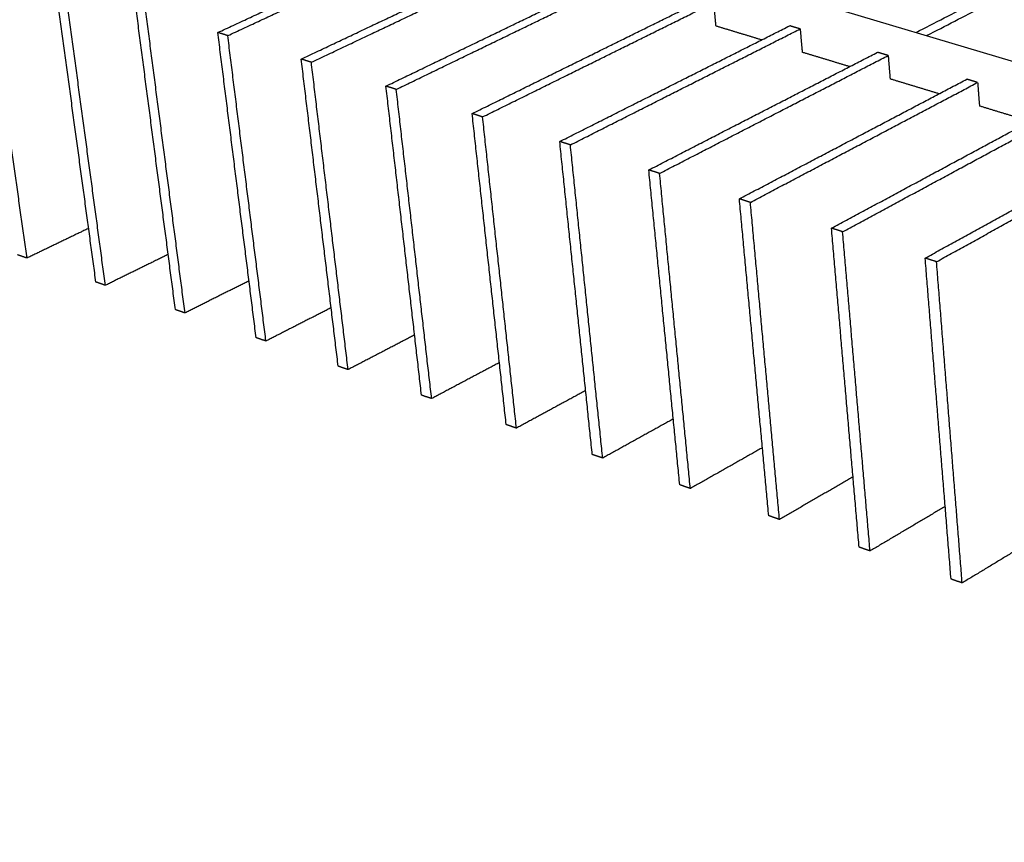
# Model space of a CAD drawing. Header units: millimetres. Extents: x 2538 to 24562, y 4449 to 23795.
# Tile 97 of 256: x 5987 to 6380, y 22287 to 22615. Entities that reach past the tile are written whole.
import ezdxf
from ezdxf import colors
from ezdxf.entities.mleader import LeaderData, LeaderLine
from ezdxf.math import Vec2, Vec3

# ---------------------------------------------------------------- set-up
doc = ezdxf.new("R2010")
doc.units = ezdxf.units.MM
doc.layers.add('HD021_Text', color=2, linetype='Continuous', lineweight=9)
doc.layers.add('Make2D$Visible$Curves', color=7, linetype='Continuous', true_color=0x000000)
doc.styles.add('Arial Narrow', font='ARIALN.TTF')

msp = doc.modelspace()

# ---------------------------------------------------------------- linework, layer by layer
at = {"layer": 'Make2D$Visible$Curves', "color": 7, "lineweight": -3}
msp.add_line((5987.88, 22716.26), (6761.84, 22485.07), dxfattribs=at)
for points, weights in [([(6171.45, 22794.23), (6537.87, 22696.36), (6974.32, 22579.78)], [620.811148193, 571.016069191, 521.220990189]), ([(6344.34, 22609.79), (6428.76, 22653.23), (6507.76, 22693.88)], [612.177939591, 633.229367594, 654.280795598]), ([(6348.57, 22608.52), (6432.93, 22652.05), (6511.86, 22692.77)], [611.586492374, 632.637967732, 653.689443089]), ([(6066.02, 22609.78), (6113.47, 22631.78), (6159.34, 22653.05)], [612.174956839, 622.658697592, 633.142438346]), ([(6069.98, 22608.52), (6117.41, 22630.56), (6163.26, 22651.87)], [611.58360433, 622.067345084, 632.551085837]), ([(5989.94, 22519.84), (5981.65, 22579.03), (5973.2, 22639.39)], [638.804514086, 632.585965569, 626.367417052]), ([(6099.27, 22599.17), (6146.53, 22621.53), (6192.21, 22643.14)], [607.247019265, 617.730760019, 628.214500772]), ([(6103.29, 22597.89), (6150.53, 22620.29), (6196.19, 22641.94)], [606.655666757, 617.13940751, 627.623148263]), ([(6133.05, 22588.4), (6180.12, 22611.12), (6225.59, 22633.08)], [602.319081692, 612.802822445, 623.286563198]), ([(6137.15, 22587.09), (6184.18, 22609.86), (6229.64, 22631.86)], [601.727729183, 612.211469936, 622.695210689]), ([(6017.42, 22510.29), (6009.35, 22569.79), (6001.11, 22630.48)], [634.467929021, 628.249380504, 622.030831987]), ([(6021.2, 22508.98), (6013.15, 22568.52), (6004.95, 22629.26)], [633.876576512, 627.658027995, 621.439479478]), ([(6049.11, 22499.28), (6041.29, 22559.15), (6033.31, 22620.21)], [629.539991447, 623.32144293, 617.102894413]), ([(6167.4, 22577.44), (6214.25, 22600.53), (6259.51, 22622.85)], [597.391144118, 607.874884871, 618.358625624]), ([(6171.56, 22576.11), (6218.38, 22599.25), (6263.62, 22621.61)], [596.799791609, 607.283532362, 617.767273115]), ([(6263.62, 22621.61), (6264.05, 22616.99), (6264.48, 22612.37)], [617.767273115, 618.233799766, 618.700326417]), ([(6052.94, 22497.95), (6045.15, 22557.86), (6037.21, 22618.97)], [628.948638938, 622.730090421, 616.511541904]), ([(6202.32, 22566.3), (6248.94, 22589.78), (6293.98, 22612.45)], [592.463206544, 602.946947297, 613.43068805]), ([(6282.78, 22606.82), (6273.61, 22609.6), (6264.48, 22612.37)], [616.074875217, 617.387629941, 618.700384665]), ([(6298.15, 22611.2), (6296.06, 22611.82), (6293.98, 22612.45)], [612.839335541, 613.135011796, 613.43068805]), ([(6069.98, 22608.52), (6068, 22609.15), (6066.02, 22609.78)], [611.58360433, 611.879280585, 612.174956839]), ([(6081.29, 22488.1), (6073.73, 22548.33), (6066.02, 22609.78)], [624.612053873, 618.393505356, 612.174956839]), ([(6085.19, 22486.75), (6077.66, 22547.02), (6069.98, 22608.52)], [624.020701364, 617.802152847, 611.58360433]), ([(6206.55, 22564.95), (6253.14, 22588.48), (6298.15, 22611.2)], [591.871854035, 602.355594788, 612.839335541]), ([(6298.15, 22611.2), (6298.56, 22606.55), (6298.96, 22601.9)], [612.839335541, 613.305862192, 613.772388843]), ([(6237.82, 22554.98), (6284.21, 22578.85), (6329, 22601.89)], [587.53526897, 598.019009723, 608.502750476]), ([(6242.12, 22553.6), (6288.48, 22577.52), (6333.24, 22600.61)], [586.943916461, 597.427657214, 607.911397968]), ([(6317.86, 22596.16), (6308.39, 22599.04), (6298.96, 22601.9)], [611.104303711, 612.438323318, 613.772342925]), ([(6333.24, 22600.61), (6331.12, 22601.25), (6329, 22601.89)], [607.911397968, 608.207074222, 608.502750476]), ([(6333.24, 22600.61), (6333.62, 22595.93), (6334, 22591.26)], [607.911397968, 608.377924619, 608.84445127]), ([(6103.29, 22597.89), (6101.28, 22598.53), (6099.27, 22599.17)], [606.655666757, 606.951343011, 607.247019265]), ([(6113.99, 22476.74), (6106.7, 22537.34), (6099.27, 22599.17)], [619.684116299, 613.465567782, 607.247019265]), ([(6117.95, 22475.37), (6110.7, 22536.01), (6103.29, 22597.89)], [619.09276379, 612.874215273, 606.655666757]), ([(6137.15, 22587.09), (6135.1, 22587.74), (6133.05, 22588.4)], [601.727729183, 602.023405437, 602.319081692]), ([(6147.21, 22465.2), (6140.21, 22526.17), (6133.05, 22588.4)], [614.756178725, 608.537630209, 602.319081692]), ([(6273.92, 22543.46), (6320.06, 22567.73), (6364.59, 22591.16)], [582.607331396, 593.091072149, 603.574812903]), ([(6278.3, 22542.06), (6324.4, 22566.38), (6368.9, 22589.86)], [582.015978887, 592.499719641, 602.983460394]), ([(6353.52, 22585.34), (6343.74, 22588.31), (6334, 22591.26)], [606.133732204, 607.489043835, 608.844355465]), ([(6368.9, 22589.86), (6366.74, 22590.51), (6364.59, 22591.16)], [602.983460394, 603.279136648, 603.574812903]), ([(6368.9, 22589.86), (6369.26, 22585.15), (6369.62, 22580.45)], [602.983460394, 603.449987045, 603.916513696]), ([(6151.24, 22463.8), (6144.26, 22524.82), (6137.15, 22587.09)], [614.164826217, 607.9462777, 601.727729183]), ([(6389.77, 22574.33), (6379.67, 22577.4), (6369.62, 22580.45)], [601.163123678, 602.539804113, 603.916484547]), ([(6171.56, 22576.11), (6169.48, 22576.78), (6167.4, 22577.44)], [596.799791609, 597.095467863, 597.391144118]), ([(6180.97, 22453.47), (6174.26, 22514.82), (6167.4, 22577.44)], [609.828241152, 603.609692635, 597.391144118]), ([(6310.64, 22531.75), (6356.51, 22556.43), (6400.77, 22580.25)], [577.679393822, 588.163134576, 598.646875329]), ([(6315.09, 22530.33), (6360.92, 22555.06), (6405.15, 22578.93)], [577.088041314, 587.571782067, 598.05552282]), ([(6185.06, 22452.05), (6178.38, 22513.44), (6171.56, 22576.11)], [609.236888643, 603.018340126, 596.799791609]), ([(6040.02, 22568.85), (6040.02, 22568.85), (6040.02, 22568.85)], [662.034623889, 662.034549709, 662.034475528]), ([(6347.99, 22519.83), (6393.58, 22544.94), (6437.55, 22569.16)], [572.751456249, 583.235197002, 593.718937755]), ([(6206.55, 22564.95), (6204.43, 22565.63), (6202.32, 22566.3)], [591.871854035, 592.16753029, 592.463206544]), ([(6215.28, 22441.55), (6208.87, 22503.28), (6202.32, 22566.3)], [604.900303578, 598.681755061, 592.463206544]), ([(6219.44, 22440.11), (6213.06, 22501.88), (6206.55, 22564.95)], [604.308951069, 598.090402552, 591.871854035]), ([(6352.52, 22518.39), (6398.07, 22543.54), (6442, 22567.81)], [572.16010374, 582.643844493, 593.127585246]), ([(6242.12, 22553.6), (6239.97, 22554.29), (6237.82, 22554.98)], [586.943916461, 587.239592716, 587.53526897]), ([(6250.16, 22429.44), (6244.05, 22491.55), (6237.82, 22554.98)], [599.972366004, 593.753817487, 587.53526897]), ([(6254.38, 22427.97), (6248.31, 22490.13), (6242.12, 22553.6)], [599.381013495, 593.162464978, 586.943916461]), ([(6278.3, 22542.06), (6276.11, 22542.76), (6273.92, 22543.46)], [582.015978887, 582.311655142, 582.607331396]), ([(6285.61, 22417.12), (6279.83, 22479.62), (6273.92, 22543.46)], [595.04442843, 588.825879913, 582.607331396]), ([(6289.9, 22415.63), (6284.16, 22478.18), (6278.3, 22542.06)], [594.453075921, 588.234527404, 582.015978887]), ([(6075.33, 22535.6), (6075.33, 22535.6), (6075.33, 22535.6)], [646.094459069, 646.094430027, 646.094400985]), ([(6014.52, 22531.7), (6002.28, 22525.79), (5989.94, 22519.84)], [644.27561461, 641.540064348, 638.804514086]), ([(6315.09, 22530.33), (6312.86, 22531.04), (6310.64, 22531.75)], [577.088041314, 577.383717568, 577.679393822]), ([(6321.65, 22404.6), (6316.2, 22467.5), (6310.64, 22531.75)], [590.116490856, 583.897942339, 577.679393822]), ([(6326.02, 22403.08), (6320.61, 22466.03), (6315.09, 22530.33)], [589.525138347, 583.306589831, 577.088041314]), ([(5989.94, 22519.84), (5988.08, 22520.48), (5986.22, 22521.13)], [638.804514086, 639.10019034, 639.395866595]), ([(6046.23, 22521.29), (6033.77, 22515.16), (6021.2, 22508.98)], [639.468985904, 636.672781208, 633.876576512]), ([(6352.52, 22518.39), (6350.25, 22519.11), (6347.99, 22519.83)], [572.16010374, 572.455779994, 572.751456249]), ([(6358.3, 22391.87), (6353.2, 22455.16), (6347.99, 22519.83)], [585.188553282, 578.970004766, 572.751456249]), ([(6362.74, 22390.33), (6357.68, 22453.67), (6352.52, 22518.39)], [584.597200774, 578.378652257, 572.16010374]), ([(6141.44, 22515.48), (6141.44, 22515.48), (6141.43, 22515.48)], [636.818650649, 636.818582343, 636.818514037]), ([(6021.2, 22508.98), (6019.31, 22509.64), (6017.42, 22510.29)], [633.876576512, 634.172252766, 634.467929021]), ([(6078.45, 22510.73), (6065.76, 22504.37), (6052.94, 22497.95)], [634.667862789, 631.808250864, 628.948638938]), ([(6052.94, 22497.95), (6051.02, 22498.62), (6049.11, 22499.28)], [628.948638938, 629.244315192, 629.539991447]), ([(6111.19, 22500.03), (6098.25, 22493.42), (6085.19, 22486.75)], [629.872289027, 626.946495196, 624.020701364]), ([(6085.19, 22486.75), (6083.24, 22487.43), (6081.29, 22488.1)], [624.020701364, 624.316377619, 624.612053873]), ([(6144.46, 22489.18), (6131.27, 22482.31), (6117.95, 22475.37)], [625.083283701, 622.088023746, 619.09276379]), ([(6244.75, 22484.44), (6244.75, 22484.44), (6244.75, 22484.44)], [623.015778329, 623.015731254, 623.01568418]), ([(6117.95, 22475.37), (6115.97, 22476.05), (6113.99, 22476.74)], [619.09276379, 619.388440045, 619.684116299]), ([(6178.27, 22478.17), (6164.82, 22471.02), (6151.24, 22463.8)], [620.301034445, 617.232930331, 614.164826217]), ([(6212.64, 22467.02), (6198.92, 22459.57), (6185.06, 22452.05)], [615.526003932, 612.381446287, 609.236888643]), ([(6151.24, 22463.8), (6149.22, 22464.5), (6147.21, 22465.2)], [614.164826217, 614.460502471, 614.756178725]), ([(6247.57, 22455.7), (6233.58, 22447.95), (6219.44, 22440.11)], [610.758582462, 607.533766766, 604.308951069]), ([(6185.06, 22452.05), (6183.02, 22452.76), (6180.97, 22453.47)], [609.236888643, 609.532564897, 609.828241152]), ([(6283.1, 22444.23), (6268.82, 22436.14), (6254.38, 22427.97)], [606.000013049, 602.690513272, 599.381013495]), ([(6219.44, 22440.11), (6217.36, 22440.83), (6215.28, 22441.55)], [604.308951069, 604.604627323, 604.900303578]), ([(6319.23, 22432.6), (6304.65, 22424.16), (6289.9, 22415.63)], [601.250064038, 597.851569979, 594.453075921]), ([(6254.38, 22427.97), (6252.27, 22428.7), (6250.16, 22429.44)], [599.381013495, 599.67668975, 599.972366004]), ([(6355.97, 22420.81), (6341.08, 22412), (6326.02, 22403.08)], [596.510344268, 593.017741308, 589.525138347]), ([(6289.9, 22415.63), (6287.75, 22416.38), (6285.61, 22417.12)], [594.453075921, 594.748752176, 595.04442843]), ([(6393.35, 22408.85), (6378.14, 22399.65), (6362.74, 22390.33)], [591.781326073, 588.189263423, 584.597200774]), ([(6326.02, 22403.08), (6323.83, 22403.84), (6321.65, 22404.6)], [589.525138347, 589.820814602, 590.116490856]), ([(6362.74, 22390.33), (6360.52, 22391.1), (6358.3, 22391.87)], [584.597200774, 584.892877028, 585.188553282])]:
    msp.add_rational_spline(points, weights, degree=2, dxfattribs=at)

# ---------------------------------------------------------------- leaders
at = {"layer": 'HD021_Text'}
ml = msp.add_multileader_mtext('Standard', dxfattribs=at)
ml.set_content('TAPA FRONTAL (OPCIONAL)', color=5, style='Arial Narrow')
ml.set_leader_properties(color=5, linetype='ByLayer', lineweight=15)
ml.build(insert=Vec2(0, 0))
ml.multileader.update_dxf_attribs({"text_left_attachment_type": 6, "text_right_attachment_type": 6, "dogleg_length": 0.1, "arrow_head_size": 10, "scale": 5})
ctx = ml.context
ctx.base_point, ctx.scale, ctx.char_height, ctx.arrow_head_size, ctx.landing_gap_size, ctx.plane_origin = Vec3(7093.23, 22549.29), 5, 10, 10, 15, Vec3(7157.26, 22620.13)
ctx.left_attachment, ctx.right_attachment, ctx.text_align_type = 6, 6, 2
notes = []
notes.append((ctx, [(1, (1, 1, 0), (7083.94, 22549.29), (1, 0), 9.29, [(1, [(7036.99, 22603.66)], 0, [])])]))
ctx.mtext.insert, ctx.mtext.width, ctx.mtext.alignment, ctx.mtext.flow_direction = Vec3(7263.82, 22562.23), 287.8579, 3, 5
ml = msp.add_multileader_mtext('Standard', dxfattribs=at)
ml.set_content('PLAFÓN STRATUS', color=5, style='Arial Narrow')
ml.set_leader_properties(color=5, linetype='ByLayer', lineweight=15)
ml.build(insert=Vec2(0, 0))
ml.multileader.update_dxf_attribs({"text_left_attachment_type": 6, "text_right_attachment_type": 6, "dogleg_length": 0.1, "arrow_head_size": 10, "scale": 5})
ctx = ml.context
ctx.base_point, ctx.scale, ctx.char_height, ctx.arrow_head_size, ctx.landing_gap_size, ctx.plane_origin = Vec3(6931.91, 22288.05), 5, 10, 10, 15, Vec3(7003.4, 22261.41)
ctx.left_attachment, ctx.right_attachment, ctx.text_align_type = 6, 6, 2
notes.append((ctx, [(1, (1, 1, 0), (6922.62, 22288.05), (1, 0), 9.29, [(1, [(6807.46, 22355.22)], 0, [])])]))
ctx.mtext.insert, ctx.mtext.width, ctx.mtext.alignment, ctx.mtext.flow_direction = Vec3(7047.91, 22300.05), 287.8579, 3, 5
for ctx, leaders in notes:
    for number, flags, end, landing, length, lines in leaders:
        leader = LeaderData()
        leader.index, (leader.has_last_leader_line, leader.has_dogleg_vector, leader.attachment_direction) = number, flags
        leader.last_leader_point, leader.dogleg_vector, leader.dogleg_length = Vec3(end), Vec3(landing), length
        for number, points, colour, breaks in lines:
            line = LeaderLine()
            line.index, line.vertices, line.color, line.breaks = number, Vec3.list(points), colors.encode_raw_color(colour), breaks
            leader.lines.append(line)
        ctx.leaders.append(leader)

doc.saveas('drawing.dxf')
